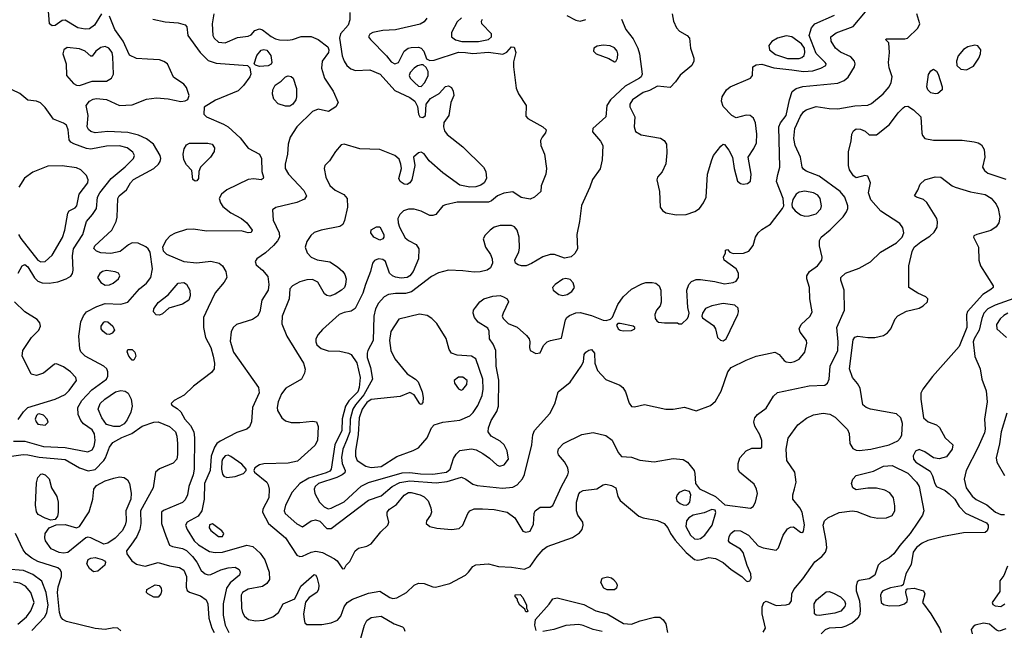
# Model space of a CAD drawing. Extents: x 1173079 to 1307053, y 522583 to 678478.
# Tile 58 of 256: x 1198478 to 1205359, y 570990 to 575254. Entities that reach past the tile are written whole.
import ezdxf

# ---------------------------------------------------------------- set-up
doc = ezdxf.new("R2010")
doc.units = 0

msp = doc.modelspace()

# ---------------------------------------------------------------- linework, layer by layer
at = {"layer": '0CON20XD'}
for points in [[(1199050.6, 575295), (1199000.5, 575215), (1198965, 575191.2), (1198935, 575189.1), (1198885, 575197.1), (1198795, 575252), (1198775, 575248), (1198725, 575214.3), (1198705, 575212), (1198686.7, 575225), (1198677.1, 575345)], [(1198435, 572309.8), (1198515, 572310.5), (1198643.7, 572273.7), (1198795, 572267.2), (1198955, 572237.5), (1198985, 572251.2), (1198998.6, 572275), (1199005.2, 572315), (1199001, 572361), (1198985, 572390), (1198925, 572431.1), (1198904.6, 572455), (1198887.6, 572497.6), (1198883.9, 572545), (1198912.7, 572595), (1198981.2, 572668.8), (1199085.6, 572745), (1199093.1, 572765), (1199093.1, 572795), (1199088.1, 572815), (1199066.9, 572835), (1198935, 572905.5), (1198906.5, 572935), (1198897.8, 572955), (1198891.1, 573045), (1198906.2, 573145), (1198924.2, 573185.8), (1198945, 573213.5), (1199017.9, 573252.1), (1199075, 573272.1), (1199185, 573268.5), (1199235, 573281.4), (1199315.2, 573374.8), (1199363.5, 573415), (1199395.4, 573455), (1199405.9, 573514.1), (1199390.3, 573630.3), (1199376.7, 573655), (1199358.9, 573668.9), (1199305, 573693.5), (1199265, 573695.6), (1199237.8, 573682.2), (1199179.4, 573635), (1199115, 573620.5), (1199045, 573625.9), (1199015, 573637.3), (1198996.6, 573656.6), (1199002.5, 573675), (1199121.4, 573785), (1199153.3, 573845), (1199160, 573875), (1199164.4, 574005), (1199174.4, 574025), (1199224.5, 574065.5), (1199251.8, 574115), (1199272.4, 574137.6), (1199415.3, 574214.7), (1199448, 574245), (1199459.2, 574265), (1199464.2, 574285), (1199460.6, 574305), (1199412.5, 574385), (1199365, 574423.2), (1199308.1, 574448.1), (1199235, 574465.8), (1199095, 574473.4), (1199005, 574464.6), (1198975, 574473.6), (1198957.9, 574487.9), (1198949.1, 574505), (1198957.8, 574585), (1198941.9, 574655), (1198967.1, 574685), (1198991.2, 574698.8), (1199015, 574704), (1199085, 574695.9), (1199175.3, 574655.3), (1199265, 574660.8), (1199365, 574699.5), (1199435, 574707.8), (1199515, 574701.1), (1199605, 574682.5), (1199635, 574687.1), (1199652.9, 574697.1), (1199662.2, 574725), (1199645, 574781.9), (1199625, 574803.8), (1199553, 574853), (1199510, 574945), (1199485, 574962.9), (1199455, 574973.1), (1199371.7, 574978.3), (1199293.3, 574983.3), (1199245, 575006.9), (1199201.9, 575105), (1199143.3, 575185), (1199105, 575279.2)], [(1199834.4, 575295), (1199822.5, 575225), (1199828.6, 575145), (1199837.5, 575125), (1199867.5, 575097.5), (1199915, 575093.8), (1200001.1, 575128.9), (1200075, 575138.6), (1200095, 575148.8), (1200121.2, 575178.8), (1200155, 575190), (1200175, 575183.1), (1200235, 575136), (1200265, 575120.3), (1200295, 575112.9), (1200352, 575112), (1200385, 575116.5), (1200445, 575137.1), (1200515, 575137.9), (1200565, 575115.5), (1200632.1, 575065), (1200639.1, 575045), (1200637.2, 575025), (1200592.8, 574965), (1200586.5, 574915), (1200609.2, 574845), (1200670, 574755), (1200704.4, 574675), (1200687.1, 574645), (1200637.2, 574612.8), (1200565, 574630.4), (1200525, 574612.9), (1200414.4, 574505), (1200367.5, 574435), (1200353.9, 574386.1), (1200350.4, 574315), (1200333.1, 574245), (1200333.8, 574215), (1200357.3, 574175), (1200465, 574061.9), (1200482.5, 574025), (1200468.5, 574001.5), (1200415, 573977.8), (1200268.3, 573941.7), (1200244.3, 573925.7), (1200250.7, 573855), (1200292, 573765), (1200294.6, 573735), (1200280.6, 573709.4), (1200252.1, 573677.9), (1200195, 573625.6), (1200136, 573585), (1200123.8, 573565), (1200131.2, 573541.2), (1200175, 573506), (1200211.7, 573461.7), (1200220.3, 573405), (1200214.3, 573365.7), (1200170.5, 573295), (1200155.5, 573215), (1200140, 573185), (1200105, 573160), (1199994.2, 573125.8), (1199968.9, 573105), (1199955.5, 573075), (1199949.5, 573009.5), (1199971.9, 572931.9), (1200146.7, 572686.7), (1200152.2, 572647.8), (1200104.5, 572545), (1200097.8, 572445), (1200085, 572411.2), (1200066.7, 572395), (1199995, 572371.3), (1199878.5, 572311.5), (1199856.1, 572293.9), (1199839.9, 572270.1), (1199815.2, 572205), (1199809.8, 572105), (1199768.8, 572015), (1199768.3, 571905), (1199750.5, 571825), (1199725, 571788), (1199649.2, 571745), (1199636.7, 571725), (1199647.5, 571695), (1199698.2, 571615), (1199727.9, 571587.9), (1199805, 571539.7), (1199843.6, 571533.6), (1199895, 571536.2), (1200065, 571583.8), (1200108, 571575), (1200158.9, 571528.9), (1200191.5, 571481.5), (1200221.2, 571395), (1200224.5, 571345.5), (1200205, 571315.8), (1200173.9, 571296.1), (1200075, 571278.4), (1200034.4, 571255), (1200026.9, 571235), (1200027.5, 571145), (1200034.2, 571115), (1200048.7, 571088.7), (1200076.3, 571066.3), (1200125, 571056.2), (1200185, 571060.8), (1200248, 571085), (1200286, 571115), (1200318.8, 571175), (1200400, 571210), (1200442.4, 571297.6), (1200535, 571378.8), (1200545, 571376.7), (1200555, 571360), (1200568, 571305), (1200566.2, 571275), (1200554.3, 571255), (1200500.1, 571219.9), (1200474.6, 571185.4), (1200462.2, 571105), (1200465.5, 571065.5), (1200471.4, 571041.4), (1200485, 571030), (1200588.6, 571031.4)], [(1200785.9, 575305), (1200785.9, 575254.1), (1200773.9, 575215), (1200721.1, 575155), (1200712.9, 575125), (1200732.9, 575002.9), (1200746.2, 574965), (1200764.5, 574935), (1200792, 574912), (1200825, 574899.3), (1200924.2, 574904.2), (1200998.5, 574875), (1201100.3, 574760.3), (1201205, 574710.8), (1201238.7, 574685), (1201258.9, 574648.9), (1201265.3, 574595), (1201275.7, 574575), (1201295, 574570.4), (1201314.5, 574585), (1201318.2, 574665), (1201348.8, 574705), (1201410.4, 574739.6), (1201455, 574787.1), (1201475, 574792.9), (1201495, 574780.8), (1201508.6, 574755), (1201512, 574725), (1201491.2, 574675), (1201476.7, 574585), (1201443.2, 574536.8), (1201440.6, 574505), (1201447.2, 574477.2), (1201465, 574451.9), (1201575, 574365.3), (1201718.5, 574225), (1201735.5, 574195), (1201741.2, 574145), (1201723.3, 574115), (1201700.3, 574099.7), (1201665, 574087.4), (1201625.2, 574085.2), (1201555, 574099.2), (1201435.6, 574185), (1201339.1, 574269.1), (1201305, 574318), (1201285, 574330), (1201265, 574325.6), (1201230, 574295), (1201240, 574235), (1201218.5, 574135), (1201205, 574114.4), (1201185, 574104.4), (1201165, 574105.7), (1201136, 574125), (1201128, 574145), (1201145.8, 574214.2), (1201142.5, 574245), (1201130.5, 574280.5), (1201100, 574305), (1200995, 574347.8), (1200855, 574352.9), (1200745, 574386.2), (1200725, 574380), (1200685, 574334.3), (1200642.4, 574267.6), (1200611.2, 574235), (1200606, 574215), (1200617.5, 574155), (1200645.3, 574095.3), (1200683.6, 574063.6), (1200743, 574033), (1200767.5, 574005), (1200770, 573945), (1200747.8, 573852.2), (1200735.4, 573824.6), (1200715, 573810), (1200585, 573785.6), (1200535, 573767.5), (1200512.2, 573747.8), (1200484, 573706), (1200473.5, 573665), (1200486.9, 573626.9), (1200516.2, 573596.2), (1200557.9, 573577.9), (1200645, 573562.5), (1200698.3, 573528.3), (1200735.9, 573495.9), (1200750.5, 573475), (1200758.8, 573445), (1200755.5, 573405), (1200747.5, 573385), (1200727.8, 573365), (1200683.2, 573336.8), (1200645, 573324.2), (1200625, 573327.3), (1200609, 573339), (1200561.2, 573421.2), (1200525, 573440.9), (1200485, 573437.1), (1200435, 573423.1), (1200384.3, 573395), (1200366.9, 573375), (1200361.5, 573305), (1200311.8, 573185), (1200310.3, 573130.3), (1200346, 573045), (1200460.5, 572855), (1200474.3, 572814.3), (1200467.8, 572785), (1200447.8, 572745), (1200338.9, 572681.1), (1200308.1, 572641.9), (1200285, 572586.2), (1200276.6, 572546.6), (1200280.5, 572525), (1200309.2, 572475), (1200335, 572453.3), (1200375, 572440.5), (1200435, 572440.5), (1200525, 572451.2), (1200552.5, 572445), (1200563, 572413), (1200560, 572315), (1200539.8, 572280.2), (1200419.1, 572170.9), (1200355, 572156.4), (1200185, 572153.6), (1200153.8, 572146.2), (1200122, 572125), (1200114.1, 572105.9), (1200118.6, 572095), (1200204.6, 572024.6), (1200215.6, 572005), (1200221.5, 571975), (1200218.8, 571915), (1200177.9, 571835), (1200174, 571814), (1200216.5, 571735), (1200335.5, 571635), (1200415.3, 571515.3), (1200435, 571505.5), (1200455, 571506.9), (1200515, 571535.3), (1200547.1, 571542.9), (1200594.3, 571534.3), (1200678.3, 571488.3), (1200696, 571475), (1200735, 571420), (1200748.3, 571421.7), (1200760, 571445), (1200785, 571470), (1200823.8, 571545), (1200846.9, 571563.1), (1200905, 571577.3), (1200935, 571593.6), (1201002.2, 571677.8), (1201050, 571725), (1201058.1, 571745), (1201045.6, 571795), (1201046.5, 571815), (1201063.5, 571835), (1201110.4, 571869.6), (1201165, 571933.8), (1201195, 571951.6), (1201215, 571952.7), (1201276.8, 571936.8), (1201305, 571921.1), (1201332.9, 571895), (1201351.9, 571845), (1201355.6, 571815), (1201349.2, 571795), (1201320.8, 571755), (1201319.2, 571735), (1201345, 571715.6), (1201392.9, 571702.9), (1201495, 571694.7), (1201548.5, 571701.5), (1201575.3, 571724.7), (1201610.4, 571805), (1201625, 571825.4), (1201655, 571837.6), (1201712.2, 571837.8), (1201795, 571833.8), (1201885, 571814.4), (1201938.6, 571775), (1201995, 571682.5), (1202015, 571674.3), (1202045, 571682.5), (1202069.1, 571730.9), (1202073.6, 571805), (1202080.5, 571825), (1202115, 571848.8), (1202185, 571849.4), (1202205, 571860.8), (1202264.7, 571995.3), (1202308.7, 572075), (1202313.3, 572095), (1202308.7, 572125), (1202285, 572167.5), (1202243.3, 572215), (1202238.8, 572235), (1202243, 572257), (1202279.2, 572295), (1202406.7, 572356.7), (1202485, 572372.3), (1202575, 572350.9), (1202618.5, 572318.5), (1202661.5, 572231.5), (1202684.4, 572204.4), (1202755, 572198.2), (1202812.4, 572177.6), (1202912.6, 572167.4), (1203045, 572188.9), (1203115, 572182), (1203145, 572163.8), (1203190.8, 572105), (1203197.5, 572085), (1203200.8, 572015), (1203228.3, 571978.3), (1203342, 571925), (1203406.1, 571866.1), (1203585, 571842), (1203605, 571853.8), (1203621.4, 571885), (1203634, 571945), (1203626.8, 571976.8), (1203610.9, 572010.9), (1203508.5, 572095), (1203500.5, 572115), (1203499.5, 572155), (1203511.1, 572195), (1203555, 572244.4), (1203595, 572262), (1203655, 572262.5), (1203665, 572270), (1203665.8, 572315), (1203651.2, 572355), (1203615.5, 572415.5), (1203607.8, 572445), (1203616.5, 572475), (1203635, 572496.5), (1203695, 572540.5), (1203746.7, 572625), (1203775, 572650.6), (1203995, 572697.9), (1204105, 572702.5), (1204124.5, 572715.5), (1204134.5, 572745), (1204142.1, 572835), (1204196.7, 572945), (1204198, 573005), (1204187.9, 573105), (1204242, 573225), (1204240, 573365), (1204215.8, 573435), (1204217.5, 573455), (1204250, 573485), (1204345, 573518.8), (1204425, 573562.2), (1204495, 573631.5), (1204606.2, 573695), (1204646.2, 573735), (1204657.3, 573765), (1204649.8, 573799.8), (1204629.9, 573829.9), (1204496.8, 573916.8), (1204427.1, 573997.1), (1204410.5, 574045), (1204424.2, 574115), (1204405, 574162.5), (1204385, 574166.7), (1204325, 574150), (1204305, 574164), (1204278.1, 574205), (1204270.5, 574235), (1204270.5, 574335), (1204289.2, 574405), (1204294.3, 574455), (1204305, 574478.8), (1204325, 574491.4), (1204355, 574490.8), (1204387.5, 574475), (1204415, 574450), (1204465, 574450), (1204557.6, 574522.4), (1204617.2, 574602.8), (1204652.2, 574637.8), (1204665, 574647.1), (1204685, 574650.6), (1204725.7, 574625), (1204776, 574575), (1204782.3, 574462.3), (1204786.7, 574445), (1204803.9, 574423.9), (1204865, 574413.8), (1205065, 574412.5), (1205148.7, 574401.3), (1205176.7, 574395), (1205200.3, 574380.3), (1205218.8, 574348.8), (1205224.3, 574295), (1205206.9, 574225), (1205220.5, 574200.5), (1205245, 574182.2), (1205371.1, 574141.1)], [(1201324.6, 575265.4), (1201305, 575240), (1201276.6, 575223.4), (1201105, 575184), (1201015, 575180), (1200945, 575164.2), (1200925, 575153.8), (1200916.2, 575135), (1200928.8, 575115), (1201042.6, 575002.6), (1201075, 574960.8), (1201100, 574945), (1201125.6, 574954.4), (1201165, 575035.7), (1201194, 575055), (1201215, 575060.4), (1201265, 575062.3), (1201285, 575054.5), (1201302.7, 575035), (1201321.9, 574981.9), (1201345, 574969.2), (1201375, 574972.7), (1201545, 575027.4), (1201594.3, 575024.3), (1201645, 575018.6), (1201755, 575028.1), (1201855, 575013.1), (1201883.4, 575026.6), (1201915, 575063.8), (1201935, 575063.3), (1201945.7, 575025), (1201929.7, 574960.3), (1201928.2, 574925), (1201946.7, 574776.7), (1201964, 574736), (1202017.8, 574655), (1202015, 574580), (1202030, 574565), (1202133.3, 574505), (1202156.7, 574485), (1202153.3, 574465), (1202128.8, 574435), (1202118.3, 574411.7), (1202120.8, 574375), (1202145.5, 574315), (1202160, 574215), (1202156, 574175), (1202123.3, 574095), (1202120, 574055), (1202076.1, 574013.9), (1202045, 574002), (1201983.4, 574013.4), (1201925, 574052), (1201862.7, 574042.7), (1201818, 574025), (1201775, 573989.4), (1201755, 573980.5), (1201535, 573980), (1201455, 573962.5), (1201435, 573953.8), (1201386.7, 573895), (1201365, 573886.2), (1201345, 573888), (1201285, 573917.5), (1201235, 573931.1), (1201195, 573931.5), (1201161.3, 573918.7), (1201135, 573893.1), (1201120.7, 573865), (1201122.2, 573835), (1201132.4, 573805), (1201171.5, 573731.5), (1201195, 573712.5), (1201248.6, 573685), (1201268.1, 573655), (1201265.7, 573585), (1201227.1, 573495), (1201205, 573465.5), (1201185.2, 573454.7), (1201145, 573450), (1201105, 573455.4), (1201082.9, 573465), (1201062.2, 573485), (1201035.3, 573565.3), (1201015, 573580), (1200985, 573583.1), (1200958.5, 573571.5), (1200942.9, 573555), (1200928.9, 573495), (1200894.3, 573405.7), (1200875.2, 573344.8), (1200822.7, 573237.3), (1200795, 573219.2), (1200745, 573210.6), (1200710.8, 573195), (1200595, 573090.8), (1200563.1, 573055), (1200547.5, 573025), (1200546.7, 573005), (1200555, 572984), (1200585, 572958.6), (1200635, 572942.9), (1200715, 572938.6), (1200775, 572925.8), (1200795, 572915.8), (1200835, 572857.1), (1200857.7, 572755), (1200851.5, 572685), (1200842.2, 572655), (1200777.3, 572592.7), (1200754.8, 572555), (1200732.5, 572467.5), (1200728.8, 572385), (1200680.2, 572285), (1200653.8, 572115), (1200645, 572102.2), (1200620.5, 572089.5), (1200498.3, 572051.7), (1200434.8, 572015.2), (1200383.3, 571955), (1200336.1, 571865), (1200325.4, 571825.4), (1200332.9, 571805), (1200415, 571733.8), (1200455, 571712.9), (1200514.5, 571755), (1200545, 571762.1), (1200575, 571752.8), (1200625, 571701.1), (1200655, 571701.8), (1200915, 571898.8), (1201005, 571930), (1201080.8, 571995), (1201135, 572021.9), (1201205, 572034.6), (1201389.2, 572020.8), (1201465, 572028.6), (1201565, 572059.2), (1201595.9, 572045.9), (1201645, 572011.5), (1201675, 572001.5), (1201853.1, 571983.1), (1201925, 571990.4), (1201955, 572006.4), (1201991.6, 572048.4), (1202005, 572078), (1202056.4, 572285), (1202063.5, 572355), (1202075.5, 572385), (1202182, 572505), (1202217.3, 572572.7), (1202241.4, 572655), (1202325, 572722.9), (1202402.9, 572835), (1202418, 572865), (1202424.2, 572915.8), (1202435, 572932.5), (1202455, 572946.2), (1202475, 572950), (1202495.7, 572924.3), (1202497.3, 572855), (1202516.2, 572805), (1202575, 572741.9), (1202671.4, 572701.4), (1202692.9, 572685), (1202711.1, 572655), (1202736.6, 572576.6), (1202755, 572554), (1202775, 572550), (1202845, 572566.5), (1202995, 572533.8), (1203045, 572533.8), (1203125, 572547.5), (1203205, 572523.5), (1203305, 572559.3), (1203340.1, 572589.9), (1203381, 572659), (1203428, 572795), (1203451.2, 572825), (1203555, 572877.5), (1203625, 572904.5), (1203755, 572932.5), (1203785, 572916), (1203820, 572875), (1203835, 572866), (1203865, 572861.4), (1203893.2, 572866.8), (1203925, 572884), (1203965, 572933.3), (1203980, 572995), (1203976, 573015), (1203932.4, 573072.4), (1203925.7, 573095), (1203940, 573125), (1204002.9, 573185), (1204016.7, 573215), (1204000.9, 573305), (1203997.5, 573385), (1203978.6, 573445), (1203980, 573465), (1203998.6, 573495), (1204053.7, 573536.3), (1204083.5, 573575), (1204085.5, 573595), (1204066.9, 573675), (1204068.3, 573711.7), (1204078.6, 573735), (1204142.1, 573787.9), (1204232.2, 573877.8), (1204257.6, 573912.4), (1204266.2, 573935), (1204265.4, 573955), (1204243.9, 574015), (1204212.1, 574055), (1204065, 574161.2), (1203974.1, 574195.9), (1203955, 574209.4), (1203945.5, 574225), (1203935.3, 574295), (1203898.2, 574375), (1203889, 574425), (1203895.2, 574495), (1203935, 574580.5), (1203955, 574610.4), (1203975, 574625.4), (1204045, 574648.5), (1204135, 574633.1), (1204195, 574631.1), (1204315, 574651.8), (1204405, 574656.5), (1204430.5, 574669.5), (1204512.4, 574737.6), (1204555.6, 574785), (1204568.6, 574815), (1204575.8, 574855), (1204555, 574917.5), (1204550, 574955), (1204555.9, 575025.9), (1204551.7, 575091.7), (1204530, 575115), (1204535, 575120), (1204665, 575120), (1204682.5, 575125), (1204754, 575195), (1204768.6, 575225), (1204747.5, 575295)], [(1202685, 575257.5), (1202714.7, 575184.7), (1202765, 575120.6), (1202798.9, 575055), (1202810, 575015), (1202827.9, 574875), (1202821.2, 574855), (1202810.9, 574845), (1202710.7, 574789.3), (1202606.7, 574695), (1202582.5, 574655), (1202574, 574575), (1202483.3, 574495), (1202481.7, 574471.7), (1202536.7, 574405), (1202553.3, 574375), (1202550, 574275), (1202535, 574212.5), (1202480.9, 574139.1), (1202462.9, 574085), (1202405, 573956.7), (1202391.5, 573845), (1202371.5, 573755), (1202375.5, 573655), (1202358.5, 573621.5), (1202331.9, 573598.1), (1202285, 573589.6), (1202215, 573613.8), (1202185, 573615.4), (1202135, 573597.5), (1202055, 573550.6), (1202016.7, 573535), (1201985, 573534.4), (1201961.3, 573541.3), (1201943.8, 573555), (1201937.5, 573575), (1201965.9, 573634.1), (1201971.5, 573658.5), (1201969.2, 573735), (1201955.4, 573785), (1201936.8, 573806.8), (1201915, 573817.9), (1201835, 573817.9), (1201795, 573805.5), (1201765.8, 573785), (1201730.9, 573749.1), (1201716.7, 573725), (1201734, 573665), (1201768.5, 573615), (1201780.4, 573585), (1201782.5, 573555), (1201767.8, 573522.2), (1201745, 573505.6), (1201696.2, 573493.8), (1201655, 573491.5), (1201575, 573499.3), (1201475, 573504.1), (1201405, 573487.3), (1201355, 573462), (1201217.1, 573352.9), (1201175, 573342.2), (1201105, 573342.5), (1201055.3, 573334.7), (1201025, 573318.1), (1200986, 573274), (1200965.2, 573234.8), (1200954.1, 573185), (1200949.3, 573015), (1200910.6, 572945), (1200905.8, 572925), (1200907.6, 572895), (1200930.4, 572825), (1200944.5, 572745), (1200884.3, 572635), (1200824.2, 572565), (1200806, 572535), (1200788.6, 572465), (1200784.6, 572375), (1200762.7, 572315), (1200736.3, 572255), (1200727.7, 572197.7), (1200732.5, 572155), (1200753.2, 572105), (1200749.5, 572090.5), (1200732.5, 572075), (1200693.8, 572056.2), (1200566.2, 572015), (1200544, 571995), (1200536.8, 571975), (1200540, 571945), (1200573.3, 571885), (1200605, 571851.3), (1200635, 571838.1), (1200655, 571841.9), (1200745, 571886.9), (1200863.9, 571996.1), (1200915, 572023.2), (1201151.4, 572088.7), (1201205, 572092), (1201278.4, 572081.6), (1201365, 572079.8), (1201460.6, 572095), (1201487.3, 572115), (1201510.6, 572189.4), (1201528.9, 572221.1), (1201555, 572245.6), (1201635, 572258.5), (1201669.2, 572249.2), (1201714.2, 572225), (1201762, 572192), (1201815, 572144.3), (1201834, 572136), (1201865, 572146), (1201894, 572185), (1201885, 572242.5), (1201862.9, 572285), (1201835, 572310.6), (1201774.2, 572345), (1201752.9, 572375), (1201755.6, 572405), (1201773.3, 572455), (1201812.7, 572517.3), (1201824.7, 572555.3), (1201826.7, 572736.7), (1201809.1, 572835), (1201804.7, 572945), (1201787.5, 572987.5), (1201762.5, 573025), (1201758.3, 573078.3), (1201750.7, 573100.7), (1201683, 573143), (1201656.2, 573175), (1201646.2, 573205), (1201650, 573225), (1201663.3, 573245), (1201694, 573285), (1201721.2, 573305), (1201785, 573323.5), (1201835, 573327.3), (1201859.6, 573319.6), (1201883.8, 573305), (1201893.8, 573285), (1201856.2, 573205), (1201850, 573185), (1201856.4, 573166.4), (1201892.5, 573132.5), (1201955, 573106.7), (1202019.7, 573049.7), (1202038.8, 573025), (1202043.3, 573005), (1202040, 572965), (1202046.7, 572945), (1202085, 572922), (1202115, 572928.8), (1202140, 572980), (1202165.6, 573004.4), (1202187.5, 573015), (1202265, 573030), (1202292.6, 573157.4), (1202301.4, 573175), (1202320.5, 573189.5), (1202365, 573208.2), (1202395, 573209.5), (1202475, 573189.6), (1202555, 573156.5), (1202575.7, 573154.3), (1202607.7, 573162.3), (1202622, 573178), (1202658.1, 573265), (1202695, 573319.2), (1202755, 573372.5), (1202825, 573410.8), (1202855, 573419.2), (1202899.5, 573419.5), (1202925, 573413.3), (1202947.5, 573395), (1202960, 573365), (1202960.7, 573280.7), (1202953.3, 573255), (1202927.5, 573225), (1202917.5, 573195), (1202918.3, 573168.3), (1202930.7, 573150.7), (1202943, 573143), (1202985, 573136.7), (1203075, 573137.5), (1203085, 573130), (1203105, 573130), (1203145, 573167.5), (1203153.3, 573185), (1203156.2, 573205), (1203148, 573245), (1203140, 573365), (1203154.3, 573405.7), (1203173.3, 573425), (1203205, 573438.8), (1203235, 573440), (1203336.4, 573426.4), (1203405, 573410), (1203465, 573418), (1203485, 573428.8), (1203500.8, 573455), (1203502.5, 573485), (1203485, 573513.8), (1203402.5, 573575), (1203397.5, 573595), (1203410, 573625), (1203410, 573645), (1203425, 573650), (1203441.7, 573631.7), (1203465, 573622.5), (1203536.1, 573623.9), (1203575, 573636.7), (1203605, 573677.5), (1203620, 573735), (1203638.1, 573765), (1203665, 573789.4), (1203724.5, 573825.5), (1203810, 573935), (1203818.8, 573955), (1203814.2, 574005), (1203766.5, 574125), (1203776.9, 574173.1), (1203789.5, 574225), (1203782.5, 574505), (1203795.8, 574534.2), (1203835, 574586.2), (1203858.2, 574695), (1203877.2, 574752.8), (1203905, 574774.4), (1203952.4, 574787.6), (1204195, 574812.2), (1204239.9, 574830.1), (1204268, 574852), (1204313.5, 574925), (1204317.3, 574945), (1204312.2, 574965), (1204285.8, 574995), (1204215, 575028.5), (1204178.9, 575055), (1204149.5, 575105), (1204147.5, 575135), (1204185, 575162.2), (1204302.7, 575207.3), (1204389.6, 575310.4)], [(1202302.9, 575282.9), (1202365, 575252.2), (1202396.2, 575243.8), (1202434.7, 575255.3)], [(1203039.2, 575295), (1203047.5, 575245), (1203067.4, 575197.4), (1203090, 575175), (1203144, 575145), (1203159.2, 575125), (1203165.8, 575055), (1203188.6, 574985), (1203188.9, 574965), (1203174.6, 574935), (1203093.3, 574866.7), (1203060.8, 574820.8), (1203025, 574780), (1202935, 574789.4), (1202879.8, 574760.2), (1202835, 574745.3), (1202761.8, 574695), (1202741.1, 574665), (1202742, 574645), (1202776.7, 574575), (1202772.2, 574505), (1202782.5, 574472.5), (1202821.3, 574451.3), (1202956.3, 574426.3), (1202981.1, 574411.1), (1202997.5, 574385), (1203000.9, 574325), (1202995, 574247.5), (1202969.2, 574190.8), (1202936.4, 574153.6), (1202931.2, 574135), (1202949.2, 574055), (1202954.6, 573944.6), (1202970.9, 573920.9), (1202995, 573904.4), (1203065, 573890.5), (1203135, 573894.5), (1203196, 573915), (1203229.2, 573935), (1203258, 573975), (1203276, 574015), (1203286.2, 574175), (1203314.3, 574275), (1203327.5, 574305), (1203378.3, 574371.7), (1203395, 574384), (1203405, 574383.8), (1203435, 574343.8), (1203460, 574295), (1203470.8, 574215), (1203495, 574127.5), (1203515, 574110), (1203535, 574106.2), (1203565, 574110), (1203585, 574127.5), (1203591.2, 574175), (1203570, 574295), (1203610, 574355), (1203626.4, 574393.6), (1203629.5, 574455), (1203620, 574535), (1203605.6, 574565.6), (1203584.1, 574584.1), (1203555, 574587.5), (1203485, 574570), (1203454.5, 574584.5), (1203395, 574648.8), (1203382.5, 574685), (1203387.5, 574715), (1203417.1, 574765), (1203442.9, 574785), (1203586.7, 574845), (1203600, 574865), (1203602.5, 574925), (1203625, 574940), (1203665, 574944.3), (1203748.1, 574918.1), (1203874.1, 574904.1)], [(1203874.1, 574904.1), (1203955, 574892.5), (1204022.2, 574897.8), (1204078, 574915), (1204112, 574935), (1204114.2, 574945), (1204107.5, 574955), (1204045, 575017.3), (1203995.2, 575145), (1204012.5, 575197.5), (1204035, 575224.5), (1204172.9, 575285)], [(1199407.7, 575257.8), (1199495, 575240.3), (1199585, 575232.3), (1199635, 575218.9), (1199646.9, 575205), (1199653.1, 575145), (1199740, 575025), (1199795, 574970), (1199851.2, 574951.2), (1200070, 574935), (1200087, 574917), (1200092.5, 574875), (1200085.6, 574855), (1200043.2, 574795), (1200005, 574756.6), (1199847.1, 574692.9), (1199767, 574643), (1199766, 574595), (1199783.8, 574575), (1199901.9, 574525), (1199935, 574505.3), (1200018.8, 574428.8), (1200075, 574357.9), (1200154.5, 574314.5), (1200168.9, 574285), (1200171.4, 574195), (1200181.2, 574155), (1200180, 574145), (1200165, 574136.2), (1200113.4, 574143.4), (1200075, 574137.9), (1199925, 574066.2), (1199888.1, 574035)], [(1201565, 575266.5), (1201535, 575238.5), (1201496.9, 575165), (1201495.4, 575135), (1201523.4, 575113.4), (1201567.1, 575102.9), (1201685, 575102.5), (1201753.7, 575116.3), (1201775.4, 575135), (1201776.1, 575155), (1201708, 575225), (1201706.2, 575245), (1201712.3, 575257.7)], [(1203925, 574983.3), (1203945, 574989.7), (1203960.6, 575005), (1203966.3, 575025), (1203962.7, 575055), (1203942.5, 575085), (1203875, 575134.1), (1203835, 575140.8), (1203774.7, 575125.3), (1203735, 575101.1), (1203713.5, 575075), (1203717.9, 575045), (1203760.8, 575010.8), (1203845, 574983.8), (1203925, 574983.3)], [(1202635, 574960), (1202645, 574962.5), (1202656.2, 574985), (1202658, 575015), (1202653.3, 575035), (1202635, 575058.8), (1202605, 575070.8), (1202555, 575076.9), (1202515, 575070), (1202490, 575055), (1202488.8, 575035), (1202506.7, 575015), (1202595, 574984), (1202635, 574960)], [(1205095, 574904.2), (1205145, 574930), (1205182, 574985), (1205194, 575015), (1205196.2, 575045), (1205175, 575071.2), (1205154.2, 575075.8), (1205104.4, 575065.6), (1205075, 575046.2), (1205037, 575003), (1205025.6, 574965), (1205028.1, 574935), (1205055, 574908.6), (1205095, 574904.2)], [(1198895, 574794.6), (1198985, 574824), (1199085, 574824.6), (1199118.6, 574845), (1199133.1, 574875), (1199129.5, 574995), (1199123.5, 575025), (1199100.6, 575055), (1199075, 575066.9), (1199045, 575059.1), (1199010.8, 575035), (1198985, 575000), (1198975, 575000), (1198936.2, 575035), (1198895, 575051.5), (1198810.3, 575059.7), (1198787.5, 575045), (1198780.6, 575015), (1198803.1, 574945), (1198805.5, 574865), (1198855, 574808.8), (1198875, 574796.2), (1198895, 574794.6)], [(1200155, 574928), (1200126.4, 574936.4), (1200117.5, 574945), (1200135.6, 575005), (1200165, 575042.2), (1200185, 575046.2), (1200205, 575040.5), (1200232.9, 575005), (1200240, 574955), (1200235, 574943.3), (1200215, 574932), (1200155, 574928)], [(1201285, 574788.2), (1201310, 574815), (1201334, 574865), (1201331.8, 574891.8), (1201320, 574920), (1201298.1, 574938.1), (1201285, 574940), (1201258.3, 574931.7), (1201234.7, 574915.3), (1201207.8, 574885), (1201198.9, 574865), (1201206.5, 574845), (1201236.5, 574815), (1201265, 574791.2), (1201285, 574788.2)], [(1200335, 574650), (1200285, 574665.7), (1200255, 574700), (1200244.6, 574735), (1200247.3, 574765), (1200263.3, 574796.7), (1200305.4, 574824.6), (1200335, 574854.2), (1200355, 574862.9), (1200375, 574858.6), (1200389.2, 574845), (1200413, 574773), (1200412.9, 574715), (1200407.1, 574695), (1200386.9, 574665), (1200365, 574650.9), (1200335, 574650)], [(1204875, 574735.6), (1204845, 574744.3), (1204824.3, 574765), (1204816.9, 574785), (1204829.4, 574870.6), (1204845, 574898), (1204865, 574910), (1204885, 574895.8), (1204896.2, 574875), (1204925.7, 574785), (1204924, 574765), (1204895, 574740), (1204875, 574735.6)], [(1198466.9, 573485), (1198495, 573534.4), (1198515, 573545.6), (1198535, 573527.5), (1198580.7, 573450.7), (1198605, 573428.5), (1198635, 573416.1), (1198684.6, 573414.6), (1198745.3, 573424.7), (1198802, 573445), (1198835, 573464.2), (1198847.6, 573482.4), (1198851.9, 573505), (1198847.9, 573605), (1198854.7, 573655), (1198918.5, 573755), (1198946.1, 573845), (1198986.2, 573895), (1199015, 573936), (1199022.2, 574015), (1199037.2, 574045), (1199117.7, 574145), (1199214.1, 574225.9), (1199273.1, 574285), (1199280, 574305), (1199269, 574329), (1199230, 574360), (1199175, 574373.3), (1199085, 574371.5), (1198975, 574349), (1198944.4, 574354.4), (1198856.7, 574386.7), (1198835, 574398.6), (1198824.4, 574415), (1198816.7, 574485), (1198805, 574516.9), (1198785, 574532.2), (1198715, 574560), (1198655, 574642.2), (1198622.7, 574672.7), (1198595, 574686.5), (1198535, 574691.2), (1198480, 574740), (1198425, 574764)], [(1199705, 574126.7), (1199689.3, 574139.3), (1199680.7, 574200.7), (1199645, 574240.8), (1199625, 574276), (1199619.6, 574315), (1199628, 574352), (1199645, 574381.2), (1199665, 574392), (1199792.3, 574392.3), (1199822.5, 574385), (1199839.3, 574359.3), (1199836.7, 574335), (1199810.8, 574295), (1199741.4, 574225), (1199730, 574195), (1199728, 574145), (1199715, 574130), (1199705, 574126.7)], [(1198625, 573563.9), (1198655, 573564.6), (1198705, 573610), (1198777.8, 573732.2), (1198794.7, 573785), (1198815, 573903.3), (1198825, 573920), (1198865, 573941.4), (1198876.7, 573955), (1198894.6, 574035), (1198953.8, 574115), (1198956.9, 574136.9), (1198945.9, 574165.9), (1198904.7, 574204.7), (1198875, 574219.5), (1198775, 574234.1), (1198675, 574230.8), (1198570.8, 574189.2), (1198512.8, 574147.2), (1198471.9, 574085)], [(1200588.6, 571031.4), (1200655, 571041.2), (1200699.2, 571060.8), (1200722.2, 571087.8), (1200745.6, 571155), (1200767.8, 571185), (1200805, 571208), (1200915, 571248.5), (1200995, 571264.4), (1201065, 571218.5), (1201085, 571213.2), (1201114.1, 571215.9), (1201181.1, 571255), (1201234.1, 571305.9), (1201265, 571319.1), (1201305, 571316.9), (1201365, 571292.5), (1201385, 571290.5), (1201485, 571316.8), (1201594, 571376), (1201615.7, 571395), (1201645, 571436), (1201665, 571448), (1201755, 571453.8), (1201825, 571435.7), (1201915, 571430), (1202005, 571416.2), (1202045.5, 571435), (1202095, 571505.7), (1202135.7, 571554.3), (1202165, 571575.3), (1202342, 571638), (1202390, 571670), (1202408.1, 571695), (1202416.7, 571725), (1202413.3, 571745), (1202380, 571795), (1202370, 571825), (1202368.5, 571885), (1202386.7, 571943.3), (1202395, 571955.6), (1202415, 571966.9), (1202511.7, 571978.3), (1202555, 572006.9), (1202575, 572010.6), (1202615, 572001.4), (1202643.8, 571985), (1202658.6, 571925), (1202675, 571895.8), (1202805, 571788.2), (1202835.3, 571775.3), (1202935, 571756.2), (1202982, 571735), (1203008.6, 571705), (1203026.5, 571665), (1203059, 571619), (1203135, 571534.4), (1203195, 571485.6), (1203215, 571480.5), (1203245, 571483.5), (1203295, 571499.4), (1203341.7, 571491.7), (1203395, 571462.5), (1203450.8, 571415), (1203525.5, 571365.5), (1203555, 571336.2), (1203565, 571331.2), (1203580, 571335), (1203590, 571355), (1203588.1, 571385), (1203562.4, 571442.4), (1203533.4, 571533.4), (1203515, 571555.7), (1203440.7, 571600.7), (1203432.9, 571615), (1203435.6, 571645), (1203447.8, 571665), (1203474.1, 571685.9), (1203515, 571684.6), (1203571.9, 571655), (1203640.3, 571580.3), (1203675, 571567.1), (1203765, 571550), (1203782, 571565), (1203813.2, 571655), (1203845, 571698.9), (1203865, 571711.4), (1203885, 571712.5), (1203935, 571676.2), (1203945, 571673.8), (1203955, 571680), (1203963, 571727), (1203945.6, 571815), (1203930, 571845), (1203882, 571905), (1203880.8, 571935), (1203892.2, 571977.8), (1203904.3, 572025), (1203896.5, 572095), (1203839.6, 572175), (1203833.9, 572255), (1203849.1, 572330.9), (1203915.3, 572424.7), (1203977.7, 572472.3), (1204025.3, 572494.7), (1204093.4, 572506.6), (1204140.1, 572500.1), (1204177.7, 572477.7), (1204263, 572393), (1204274, 572365), (1204278.7, 572295), (1204300.5, 572260.5), (1204325, 572247.6), (1204345, 572245.8), (1204425.7, 572254.3), (1204555, 572286.1), (1204615, 572313.3), (1204634.5, 572335), (1204642.9, 572355), (1204648.5, 572435), (1204636.2, 572475), (1204605, 572501.3), (1204424.2, 572534.2), (1204395, 572545.6), (1204371.4, 572565), (1204351.8, 572681.8), (1204334.1, 572714.1), (1204299.4, 572755), (1204276.4, 572815), (1204302.4, 573017.6), (1204315, 573036.2), (1204335, 573043.2), (1204405, 573033.8), (1204455, 573035.4), (1204515, 573049.5), (1204542.1, 573067.9), (1204566.9, 573095), (1204596, 573165), (1204614.4, 573185.6), (1204675, 573218.1), (1204765, 573238.6), (1204792, 573255), (1204822, 573285), (1204826, 573305), (1204810, 573320), (1204754.6, 573344.6), (1204691.2, 573385), (1204692.9, 573535), (1204715.4, 573635), (1204729.6, 573665), (1204775, 573703.9), (1204837.8, 573742.2), (1204868.9, 573771.1), (1204889.2, 573805), (1204892.7, 573842.7), (1204887.1, 573865), (1204818.7, 573978.7), (1204795, 573998), (1204745, 574013.8), (1204732.5, 574025), (1204755.9, 574064.1), (1204770.8, 574105), (1204805, 574135.6), (1204875, 574157.5), (1204915, 574154.3), (1204994, 574095), (1205015, 574085.5), (1205123.1, 574053.1), (1205225, 574033.1), (1205267.6, 574007.6), (1205301.5, 573965), (1205316.8, 573935), (1205327.8, 573875), (1205321.2, 573835), (1205302.3, 573807.7), (1205265, 573781.5), (1205167.5, 573755), (1205147.5, 573745), (1205143.8, 573735), (1205178.1, 573665), (1205181.5, 573575), (1205193.5, 573535), (1205281.4, 573395), (1205280.8, 573385), (1205265, 573369.5), (1205208.9, 573335), (1205102.4, 573217.6), (1205095.7, 573194.3), (1205098, 573105), (1205045, 572973.1), (1204856.6, 572763.4), (1204790.6, 572675), (1204777.1, 572645), (1204775.4, 572605), (1204794.2, 572475), (1204826.7, 572446.7), (1204884.5, 572424.5), (1204906.7, 572406.7), (1204945, 572333.6), (1205000, 572285), (1204995.8, 572255), (1204955, 572202.5), (1204905, 572188.1), (1204865, 572194.4), (1204805, 572237.1), (1204765, 572253.5), (1204738.8, 572241.2), (1204721.4, 572208.6), (1204724.6, 572185), (1204740.8, 572165), (1204841.5, 572101.5), (1204858.5, 572068.5), (1204872.9, 572015), (1204885.4, 571995.4), (1204945, 571965.5), (1204975, 571943.5), (1205013.3, 571905), (1205044.1, 571854.1), (1205088.5, 571808.5), (1205235, 571740.5), (1205246.2, 571725), (1205247.5, 571705), (1205240, 571685), (1205225, 571671.9), (1205075, 571671.4), (1204935, 571644.4), (1204825, 571616.1), (1204785, 571599.7), (1204745, 571568.4), (1204722.4, 571535), (1204709.4, 571450.6), (1204672.1, 571385), (1204652.5, 571307.5), (1204640, 571300), (1204565, 571286.7), (1204510.8, 571265), (1204500, 571255), (1204493.1, 571235), (1204498.6, 571185), (1204515, 571170.5), (1204555, 571161.1), (1204627.6, 571162.4), (1204661.2, 571175), (1204679.5, 571190.5), (1204683.3, 571205), (1204670, 571255), (1204674.1, 571275.9), (1204680.5, 571279.5), (1204730, 571285), (1204795.4, 571265.4), (1204802.9, 571245), (1204787.5, 571185), (1204845.5, 571105), (1204906.7, 571005), (1204918.6, 570975)], [(1203965, 573882.7), (1203995, 573884.6), (1204045, 573899.1), (1204077.6, 573932.4), (1204082.9, 573955), (1204072.5, 574005), (1204055, 574028.2), (1204025, 574045.4), (1203965, 574056.2), (1203925, 574049.1), (1203904.4, 574035), (1203882.1, 573997.9), (1203873.8, 573965), (1203877.5, 573945), (1203898.5, 573918.5), (1203935, 573892.5), (1203965, 573882.7)], [(1199888.1, 574035), (1199872.5, 574005), (1199882, 573975), (1199898.7, 573948.7), (1199954.3, 573905), (1200027.5, 573865), (1200065.4, 573835.4), (1200102.5, 573785), (1200095, 573767.5), (1200075, 573766.7), (1200025, 573779.2), (1199785, 573778.5), (1199691.2, 573791.2), (1199645, 573789.5), (1199565, 573763.4), (1199530.5, 573745), (1199501.6, 573715), (1199475.3, 573665), (1199480.4, 573640.4), (1199505, 573616.8), (1199625, 573565.8), (1199715, 573555.3), (1199815, 573568.9), (1199873.3, 573555), (1199895, 573536), (1199918.9, 573495), (1199925.5, 573454.5), (1199908, 573422), (1199845, 573346), (1199795.3, 573244.7), (1199763.3, 573175), (1199762.2, 573105), (1199777.5, 573035), (1199812.9, 572965), (1199830, 572905), (1199840.4, 572855), (1199836.7, 572815), (1199818.8, 572791.2), (1199692.5, 572695), (1199626.8, 572633.2), (1199557.5, 572595), (1199536.7, 572575), (1199542.3, 572562.3), (1199579.1, 572539.1), (1199604.6, 572514.6), (1199633.3, 572465), (1199671.3, 572421.3), (1199695.4, 572375), (1199700.4, 572335), (1199696.9, 572115), (1199690, 572075), (1199660.8, 571995), (1199651.8, 571935), (1199635, 571901.4), (1199615, 571883.6), (1199482.8, 571827.2), (1199470, 571815), (1199470, 571735), (1199499.8, 571650.2), (1199525.4, 571585.4), (1199545, 571574.4), (1199615, 571562), (1199645, 571546.6), (1199686.9, 571505), (1199716.7, 571465), (1199747.4, 571407.4), (1199775, 571383.6), (1199795, 571377.1), (1199815, 571378.8), (1199885, 571413.1), (1199935, 571427.1), (1199985, 571431.4), (1200012.5, 571415), (1200020, 571395), (1200014.3, 571375), (1199949.6, 571320.4), (1199924.1, 571285), (1199900.7, 571175), (1199901.2, 571095), (1199914.8, 571025), (1199939, 570975)], [(1200995, 573715.6), (1200953.8, 573735), (1200932, 573765), (1200934.2, 573785.8), (1200972.7, 573807.3), (1200995, 573808), (1201023.5, 573755), (1201023.1, 573735), (1201015, 573722.9), (1200995, 573715.6)], [(1198470, 573755), (1198486, 573726), (1198605, 573576.1), (1198625, 573563.9)], [(1199075, 573400), (1199105, 573403.1), (1199131.2, 573415), (1199168.6, 573445), (1199177.5, 573465), (1199168, 573485), (1199145, 573494.4), (1199085, 573501.8), (1199056.2, 573495), (1199037.2, 573482.8), (1199021.4, 573455), (1199045, 573418), (1199075, 573400)], [(1199455, 573192), (1199432.3, 573192.3), (1199413.3, 573215), (1199416.2, 573235), (1199445, 573278.8), (1199516.3, 573333.7), (1199585, 573413.8), (1199625, 573420), (1199645, 573408), (1199668.1, 573365), (1199670.5, 573325), (1199659.5, 573295), (1199615, 573267.1), (1199520.3, 573239.7), (1199475, 573201.2), (1199455, 573192)], [(1202275, 573328.2), (1202305, 573334.6), (1202336.5, 573355), (1202356.5, 573385), (1202347, 573417), (1202325, 573439.4), (1202295, 573446.5), (1202275, 573442.5), (1202220, 573405), (1202201.4, 573385), (1202205.7, 573365), (1202246.1, 573336.1), (1202275, 573328.2)], [(1198466.9, 572463.1), (1198505, 572516), (1198535, 572546), (1198725, 572604.4), (1198795, 572637.1), (1198824.5, 572665), (1198875.5, 572735), (1198871.1, 572755), (1198834.1, 572794.1), (1198785, 572830), (1198735, 572850), (1198721.7, 572848.3), (1198645, 572786.7), (1198595, 572768.6), (1198558.3, 572778.3), (1198521.4, 572855), (1198495.7, 572905), (1198499.4, 572945), (1198561.1, 573035), (1198612.9, 573085), (1198624.2, 573115), (1198617.9, 573137.9), (1198601.1, 573161.1), (1198515, 573213.1), (1198442, 573285)], [(1205425, 573306.2), (1205295, 573260.4), (1205245, 573236.2), (1205216, 573204), (1205201.5, 573168.5), (1205183, 573085), (1205148.2, 573025), (1205142.9, 573005), (1205153.3, 572903.3), (1205191.1, 572815), (1205203.3, 572745), (1205231.7, 572661.7), (1205238.8, 572585), (1205222, 572465), (1205225.3, 572395.3), (1205220.9, 572369.1), (1205175.3, 572265), (1205092.9, 572105), (1205079.6, 572045), (1205091.9, 571985), (1205135, 571926.2), (1205163.1, 571903.1), (1205236.8, 571866.8), (1205297.1, 571815), (1205335, 571797.8), (1205360.7, 571799.3)], [(1203395, 573012.2), (1203415.5, 573025), (1203497.1, 573195), (1203502.5, 573215), (1203498.8, 573238.8), (1203475, 573261.2), (1203395, 573271.4), (1203315, 573257.1), (1203272.1, 573237.9), (1203250, 573205), (1203246, 573185), (1203251.2, 573171.2), (1203327.8, 573117.8), (1203340, 573095), (1203355.8, 573035), (1203375, 573017.1), (1203395, 573012.2)], [(1199105, 573056.7), (1199085, 573057.5), (1199058, 573078), (1199047.9, 573095), (1199047.1, 573115), (1199065, 573141.1), (1199075, 573146.4), (1199095, 573144.5), (1199129.4, 573115), (1199140.8, 573085), (1199125, 573064), (1199105, 573056.7)], [(1200935, 572126.8), (1201005, 572133.5), (1201115, 572204.6), (1201228.6, 572245), (1201264.5, 572265), (1201325.5, 572335), (1201356.6, 572403.4), (1201374.4, 572425.6), (1201435, 572443.6), (1201555, 572457.8), (1201623.3, 572486.7), (1201648.3, 572511.7), (1201680.3, 572559.7), (1201709.4, 572630.6), (1201716.1, 572675), (1201714, 572745), (1201665.3, 572885.3), (1201635, 572905.4), (1201535, 572910.9), (1201496.6, 572926.6), (1201480.4, 572950.4), (1201458.7, 573028.7), (1201393.4, 573133.4), (1201357.8, 573167.8), (1201325, 573188.6), (1201272.5, 573197.5), (1201127, 573163), (1201072.1, 573077.9), (1201061.5, 573015), (1201071.5, 572945), (1201100, 572885), (1201185, 572780.9), (1201243.8, 572745), (1201263.8, 572725), (1201292, 572655), (1201298.8, 572615), (1201295, 572580), (1201285, 572567.5), (1201275, 572572.5), (1201234.2, 572634.2), (1201205, 572651.2), (1201136.5, 572623.5), (1200935, 572601), (1200905, 572580.5), (1200872.4, 572535), (1200850.5, 572475), (1200842.9, 572357.1), (1200824.2, 572244.2), (1200825.3, 572205), (1200836.5, 572176.5), (1200896.6, 572136.6), (1200935, 572126.8)], [(1205385, 573205.3), (1205355, 573187.7), (1205331.1, 573165), (1205305.6, 573125), (1205307.1, 573095), (1205375.7, 573035.7)], [(1202695, 573081.2), (1202755, 573083.8), (1202777.5, 573095), (1202777.5, 573105), (1202765, 573113.3), (1202675, 573132.5), (1202658.3, 573131.7), (1202648.3, 573121.7), (1202660, 573095), (1202675, 573086.7), (1202695, 573081.2)], [(1199275, 572877.5), (1199265, 572877.5), (1199241.2, 572905), (1199228.8, 572935), (1199235, 572950), (1199265, 572950), (1199283.6, 572933.6), (1199288.8, 572905), (1199275, 572877.5)], [(1201563, 572667), (1201575, 572671.2), (1201603, 572707), (1201604.3, 572735), (1201575, 572758.5), (1201545, 572758.5), (1201515.7, 572735), (1201517.1, 572715), (1201545, 572676.2), (1201563, 572667)], [(1199175, 572413.3), (1199135, 572414.4), (1199085, 572427.5), (1199052.5, 572475), (1199025.5, 572535), (1199041.2, 572575), (1199072.7, 572605), (1199148.1, 572655), (1199185, 572664.6), (1199215, 572660), (1199235.7, 572645), (1199256.4, 572605), (1199263.8, 572555), (1199256, 572514), (1199229.4, 572460.6), (1199209.1, 572430.9), (1199175, 572413.3)], [(1198655, 572422.5), (1198677, 572443), (1198670, 572465), (1198645, 572492.5), (1198615, 572502.5), (1198605, 572500), (1198595, 572490), (1198586.7, 572465), (1198593.8, 572445), (1198605, 572430), (1198655, 572422.5)], [(1205376, 572506), (1205338, 572375), (1205326.6, 572293.4), (1205303.6, 572195), (1205306.5, 572165), (1205361.7, 572071.7)], [(1198405, 572203.6), (1198502.6, 572217.4), (1198535, 572216.1), (1198615, 572198.5), (1198795, 572181.9), (1198895, 572124.6), (1198956, 572104), (1199005, 572114.1), (1199065.5, 572175), (1199078.5, 572195), (1199105, 572270), (1199128.3, 572301.7), (1199192.8, 572337.2), (1199262.5, 572365), (1199333.4, 572416.6), (1199415, 572443.1), (1199445, 572446.3), (1199525, 572412.6), (1199566, 572375), (1199575.8, 572345), (1199580, 572295), (1199581.8, 572218.2), (1199575.4, 572185), (1199551.6, 572158.4), (1199455, 572118.3), (1199428.4, 572095), (1199410.7, 571985), (1199321.7, 571825), (1199323.8, 571735), (1199316.9, 571693.1), (1199296, 571644), (1199253.8, 571585), (1199224.7, 571545.3), (1199226.2, 571525), (1199262.2, 571475), (1199295, 571451.1), (1199355, 571437.9), (1199445, 571463.3), (1199525, 571439.3), (1199595, 571429.1), (1199625, 571409.4), (1199642.8, 571365), (1199642.4, 571292.4), (1199648.9, 571268.9), (1199665.5, 571255.5), (1199741.4, 571231.4), (1199782.2, 571202.2), (1199793.5, 571175), (1199800, 571075), (1199820.7, 571005), (1199838.2, 570975)], [(1199925, 572056.9), (1199985, 572064.3), (1200042.2, 572085), (1200061.4, 572105), (1200061.4, 572115), (1200031.2, 572151.2), (1199954.5, 572204.5), (1199935, 572213.1), (1199915, 572208.5), (1199895.4, 572185), (1199891.3, 572168.7), (1199888.4, 572115), (1199895, 572081.4), (1199905.8, 572065.8), (1199925, 572056.9)], [(1203675, 570976), (1203690, 571005), (1203667.5, 571105), (1203668, 571155), (1203678.8, 571185), (1203695, 571193.3), (1203764.2, 571164.2), (1203835, 571167.8), (1203858, 571175), (1203872.9, 571195), (1203875.6, 571245), (1203888.5, 571275), (1203951, 571349), (1204035, 571467.1), (1204085, 571506), (1204110.8, 571535), (1204118.1, 571565), (1204113.8, 571615), (1204093.1, 571725), (1204103.3, 571755), (1204125.8, 571775.8), (1204205, 571811.8), (1204295, 571823.8), (1204329.2, 571819.2), (1204425, 571782.5), (1204475, 571773.8), (1204535.4, 571774.6), (1204575, 571791.4), (1204594.4, 571825), (1204595, 571860), (1204584.4, 571915), (1204560.2, 571950.2), (1204525, 571968.9), (1204465, 571982.2), (1204405, 571982.7), (1204325, 571971.2), (1204301.1, 571985), (1204291.2, 572015), (1204300.5, 572045), (1204325, 572070), (1204445, 572100.8), (1204515, 572136), (1204575, 572140), (1204685, 572087.9), (1204744.6, 572025), (1204763.2, 571995), (1204796.8, 571825), (1204786.8, 571795), (1204754.6, 571745), (1204702.3, 571665), (1204628.3, 571581.7), (1204586.8, 571525), (1204555, 571496.7), (1204498.6, 571465), (1204477.1, 571445), (1204455.3, 571374.7), (1204415, 571349.1), (1204345, 571337.5), (1204331.9, 571328.1), (1204322.9, 571297.1), (1204323.7, 571266.3), (1204346.6, 571196.6), (1204352.7, 571135), (1204349.5, 571100.5), (1204336.5, 571075), (1204297.5, 571042.5), (1204251.8, 571018.2), (1204225, 571010.6), (1204135, 571004.1), (1204107.3, 570992.7), (1204079.1, 570965)], [(1198695, 571758.8), (1198655, 571772), (1198608.3, 571798.3), (1198595, 571817.5), (1198587.5, 571865), (1198595, 572020), (1198605, 572056.7), (1198625, 572081.2), (1198635, 572083.8), (1198655, 572076.2), (1198685, 572046.7), (1198700, 571985), (1198738.6, 571925), (1198747.1, 571885), (1198747, 571813), (1198742.5, 571787.5), (1198725, 571763.3), (1198695, 571758.8)], [(1198785, 571529.5), (1198754.3, 571534.3), (1198698.3, 571558.3), (1198659.4, 571615), (1198654.3, 571635), (1198657.1, 571665), (1198685, 571706.2), (1198733.9, 571726.1), (1198795, 571730), (1198875, 571705.7), (1198895, 571715.8), (1198962.8, 571817.2), (1198988.9, 571905), (1198995.6, 571975), (1199015, 572001.9), (1199075, 572033.9), (1199135, 572052.5), (1199175, 572060.9), (1199207.6, 572057.6), (1199230.6, 572040.6), (1199245.8, 572015), (1199258.3, 571948.3), (1199254.5, 571905), (1199219.2, 571825), (1199221.8, 571755), (1199215.9, 571725), (1199194, 571685), (1199146.5, 571633.5), (1199095, 571599.2), (1199065, 571591.8), (1198975, 571636.9), (1198955, 571640), (1198941.2, 571635), (1198815, 571533.5), (1198785, 571529.5)], [(1203135, 571864.5), (1203149.3, 571870.7), (1203160.5, 571885), (1203167.8, 571935), (1203158.9, 571958.9), (1203125, 571969.5), (1203087.3, 571952.7), (1203072.2, 571935), (1203065.5, 571915), (1203071.5, 571895), (1203093.3, 571875), (1203115, 571865.4), (1203135, 571864.5)], [(1203215, 571625.4), (1203235, 571630.4), (1203267.1, 571655), (1203317.3, 571725), (1203343, 571813), (1203338.3, 571828.3), (1203315, 571833.8), (1203260.6, 571809.4), (1203185, 571793.8), (1203155, 571775.6), (1203138.2, 571755), (1203134.2, 571714.2), (1203165.2, 571655.2), (1203195, 571628.9), (1203215, 571625.4)], [(1199895, 571644.3), (1199905.8, 571665), (1199891.2, 571685), (1199825, 571733.8), (1199805, 571726.2), (1199803.3, 571705), (1199815, 571686.2), (1199866.7, 571645), (1199895, 571644.3)], [(1199185.8, 570985.8), (1199165, 571004.5), (1199135, 571006.9), (1199075, 570996.2), (1199005, 571002.4), (1198805, 571052.2), (1198780, 571065), (1198765.2, 571085), (1198756.7, 571115), (1198743, 571255), (1198747.4, 571292.6), (1198770.3, 571365), (1198770.9, 571395), (1198762, 571412), (1198745.3, 571425.3), (1198605, 571470.3), (1198563, 571493), (1198523.6, 571523.6), (1198501.7, 571551.7), (1198448.2, 571665)], [(1198995, 571397.8), (1198965, 571420.6), (1198946.2, 571455), (1198956.1, 571483.9), (1198975.4, 571494.6), (1199005, 571497.9), (1199055, 571485.6), (1199070.8, 571475), (1199076.9, 571465), (1199074.3, 571445), (1199025, 571402.5), (1198995, 571397.8)], [(1205382.8, 571437.2), (1205356.8, 571373.2), (1205328.8, 571335), (1205328.8, 571261.2), (1205274.2, 571185), (1205280, 571170), (1205295, 571160), (1205335, 571156.9), (1205364, 571175)], [(1198561.8, 570988.2), (1198652.8, 571085), (1198666.8, 571115), (1198676.6, 571165), (1198663.8, 571253.8), (1198632.5, 571332.5), (1198569.2, 571379.2), (1198505, 571406.7), (1198385, 571417.2)], [(1202635, 571272), (1202585, 571272.5), (1202561.2, 571285), (1202539.2, 571325), (1202548, 571355), (1202585.7, 571364.3), (1202615, 571355.6), (1202628, 571345), (1202646, 571325), (1202653.8, 571305), (1202648.8, 571285), (1202635, 571272)], [(1198465, 571032.4), (1198524.7, 571085), (1198556.4, 571125), (1198578.4, 571185), (1198555.8, 571255), (1198518.8, 571298.8), (1198478.1, 571318.1), (1198435, 571327.1)], [(1199445, 571222.5), (1199415, 571222.5), (1199374, 571244), (1199364.3, 571255), (1199367.5, 571275), (1199425, 571308.2), (1199453.1, 571303.1), (1199466.2, 571285), (1199469.6, 571265), (1199464.6, 571245), (1199445, 571222.5)], [(1202025, 571120), (1202015, 571120), (1202008.3, 571138.3), (1201973.3, 571165), (1201957.5, 571195), (1201957.5, 571207.5), (1201940, 571225), (1201941.7, 571238.3), (1201975, 571240), (1201995, 571220), (1202020, 571165), (1202020, 571145), (1202030, 571125), (1202025, 571120)], [(1202088, 570988), (1202078.8, 571025), (1202083.9, 571066.1), (1202178.6, 571171.4), (1202205, 571210), (1202235, 571217.5), (1202420.9, 571170.9), (1202505.4, 571125.4), (1202585, 571104.5), (1202697, 571037), (1202755, 571031.9), (1202815, 571055.5), (1202915, 571081.9), (1202950.9, 571080.9), (1202975, 571063.8), (1202994.2, 571034.2), (1203006, 570975)], [(1204065, 571094.5), (1204045, 571095.8), (1204032.5, 571105), (1204030, 571175), (1204046.5, 571203.5), (1204115, 571258.6), (1204135, 571261.9), (1204165, 571250.5), (1204215, 571223.2), (1204242.8, 571195), (1204249.2, 571175), (1204244.7, 571155.3), (1204215.8, 571124.2), (1204175, 571110), (1204065, 571094.5)], [(1200861.8, 570935), (1200887.2, 571025), (1200905, 571059.5), (1200935, 571078.8), (1201005, 571087.7), (1201095, 571034.4), (1201153.9, 571013.9), (1201163.3, 571005), (1201170.8, 570985)], [(1202549.1, 570980.9), (1202485, 570994.5), (1202415, 571024.5), (1202385, 571030), (1202295, 571023.8), (1202210, 570995), (1202135, 570982.1)], [(1205369.1, 571000.9), (1205324.5, 570984.5), (1205305, 570991.4), (1205255, 571033.1), (1205215, 571039.5), (1205156.2, 571025), (1205140.8, 571015), (1205128.6, 570995), (1205134.4, 570965)]]:
    msp.add_lwpolyline(points, dxfattribs=at)

doc.saveas('drawing.dxf')
